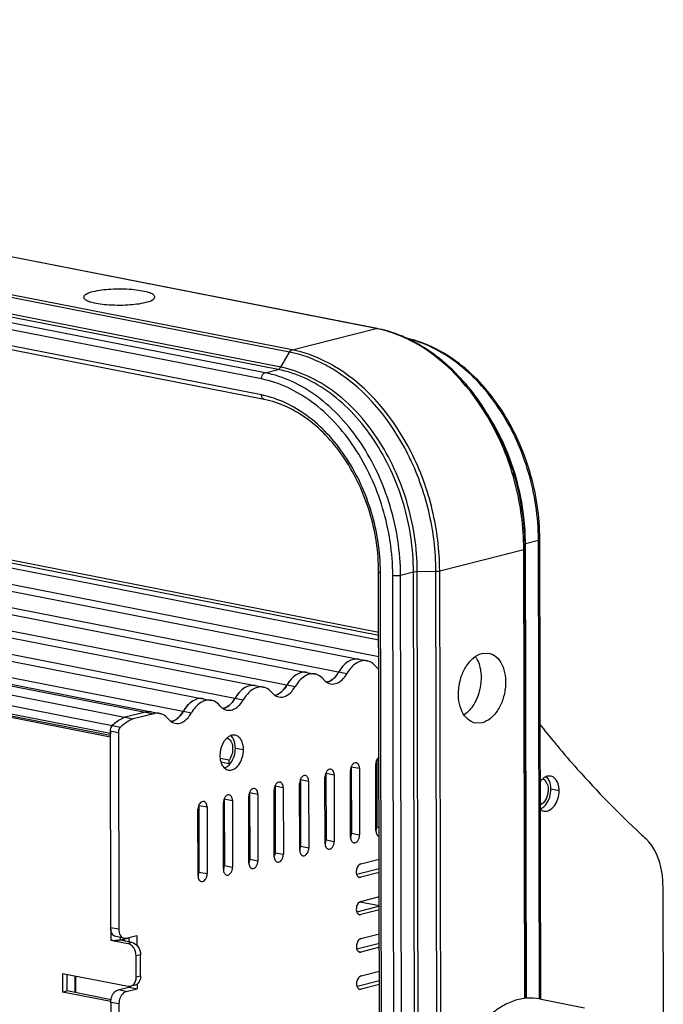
# Model space of a CAD drawing. Header units: millimetres. Extents: x -173733 to 2162, y 0 to 2473.
# Tile 15 of 17: x 1480 to 1597, y 438 to 618. Entities that reach past the tile are written whole.
import ezdxf

# ---------------------------------------------------------------- set-up
doc = ezdxf.new("R2010")
doc.units = ezdxf.units.MM
doc.header["$LTSCALE"] = 108.9
doc.layers.add('solid', color=7, linetype='CONTINUOUS', lineweight=30)

msp = doc.modelspace()

# ---------------------------------------------------------------- linework, layer by layer
at = {"layer": 'solid'}
for p, q in [((1544.7, 561.47), (1256.72, 617.9)), ((1544.89, 561.47), (1256.92, 617.91)), ((1528.85, 557.16), (1240.87, 613.6)), ((1529.32, 557.57), (1241.34, 614)), ((1526.78, 554), (1238.81, 610.44)), ((1527.25, 554.4), (1239.28, 610.84)), ((1523.74, 552.25), (1235.77, 608.69)), ((1524.4, 553.39), (1236.43, 609.83)), ((1523.75, 549.33), (1235.77, 605.76)), ((1524.22, 548.51), (1236.24, 604.95)), ((1236.88, 565), (1545.19, 504.58)), ((1244.79, 564.32), (1545.19, 505.44)), ((1247.22, 564.4), (1545.19, 506)), ((1227.4, 562.6), (1543.05, 500.74)), ((1233.2, 562.69), (1545.2, 501.55)), ((1529.32, 557.57), (1544.7, 561.47)), ((1217.92, 560.19), (1533.57, 498.33)), ((1223.72, 560.29), (1539.37, 498.43)), ((1214.24, 557.89), (1529.89, 496.03)), ((1208.44, 557.79), (1524.09, 495.93)), ((1527.25, 554.4), (1528.85, 557.16)), ((1198.96, 555.38), (1514.61, 493.52)), ((1204.76, 555.48), (1520.41, 493.62)), ((1188.41, 552.94), (1504.06, 491.08)), ((1189.48, 552.98), (1505.13, 491.12)), ((1195.29, 553.08), (1510.93, 491.22)), ((1524.4, 553.39), (1526.78, 554)), ((1184.66, 551.99), (1500.31, 490.13)), ((1182.32, 550.5), (1497.97, 488.64)), ((1183.51, 548.76), (1496.08, 487.5)), ((1183.68, 548.37), (1496.08, 487.15)), ((1184.06, 548.02), (1496.05, 486.88)), ((1572, 522.18), (1574.38, 522.79)), ((1572.18, 439.08), (1572, 522.18)), ((1574.56, 438.96), (1574.38, 522.79)), ((1574.81, 438.96), (1574.63, 522.94)), ((1556.32, 517.2), (1571.7, 521.1)), ((1571.88, 439.05), (1571.7, 521.1)), ((1572.13, 439.08), (1571.95, 521.25)), ((1545.47, 376.95), (1545.16, 516.97)), ((1545.8, 380.34), (1545.5, 516.81)), ((1549.16, 516.39), (1551.53, 516.99)), ((1551.86, 368.1), (1551.53, 516.99)), ((1552.22, 517.07), (1555.63, 517.12)), ((1552.55, 367.39), (1552.22, 517.07)), ((1555.96, 365.28), (1555.63, 517.12)), ((1556.65, 364.84), (1556.32, 517.2)), ((1548.04, 379.9), (1547.74, 516.37)), ((1549.47, 373.83), (1549.16, 516.39)), ((1564.05, 502.09), (1565.31, 502.13)), ((1502.56, 491.38), (1498.82, 490.43)), ((1504.06, 491.08), (1500.31, 490.13)), ((1496.08, 487.94), (1497.58, 487.65)), ((1496.08, 487.94), (1496.16, 451.97)), ((1497.58, 487.65), (1497.65, 451.68)), ((1564.07, 489.42), (1562.81, 489.38)), ((1518.96, 484.81), (1520.46, 484.51)), ((1516.19, 482.98), (1517.87, 482.65)), ((1516.31, 482.3), (1517.79, 482.01)), ((1544.8, 482.58), (1545.24, 482.5)), ((1544.8, 482.58), (1544.83, 470.4)), ((1517.79, 482.01), (1517.88, 481.82)), ((1539.99, 480.52), (1540.16, 480.49)), ((1540.02, 468.51), (1540, 480.69)), ((1540.07, 480.94), (1540.16, 480.93)), ((1540.08, 481.22), (1540.12, 481.21)), ((1540.16, 481.4), (1541.65, 481.11)), ((1540.16, 481.4), (1540.19, 469.22)), ((1541.65, 481.11), (1541.68, 468.93)), ((1544.67, 469.68), (1544.64, 481.87)), ((1530.87, 479.05), (1532.36, 478.75)), ((1530.87, 479.05), (1530.89, 466.86)), ((1532.36, 478.75), (1532.39, 466.57)), ((1535.38, 467.33), (1535.35, 479.51)), ((1535.35, 479.41), (1535.51, 479.38)), ((1535.4, 479.88), (1535.51, 479.86)), ((1535.51, 480.23), (1537.01, 479.93)), ((1535.51, 480.23), (1535.54, 468.04)), ((1537.01, 479.93), (1537.04, 467.75)), ((1540, 478.98), (1540.16, 478.95)), ((1544.65, 480.33), (1544.81, 480.29)), ((1544.65, 480.05), (1544.81, 480.01)), ((1544.65, 479.61), (1544.81, 479.58)), ((1526.08, 464.97), (1526.06, 477.16)), ((1526.22, 477.87), (1527.72, 477.58)), ((1526.22, 477.87), (1526.25, 465.68)), ((1527.72, 477.58), (1527.74, 465.39)), ((1530.73, 466.15), (1530.7, 478.33)), ((1530.72, 478.29), (1530.87, 478.27)), ((1535.35, 477.39), (1535.52, 477.35)), ((1540, 478.5), (1540.17, 478.46)), ((1544.65, 478.07), (1544.81, 478.04)), ((1544.65, 477.59), (1544.82, 477.55)), ((1576.65, 477.32), (1578.15, 477.02)), ((1516.93, 475.51), (1518.42, 475.22)), ((1516.93, 475.51), (1516.96, 463.33)), ((1518.42, 475.22), (1518.45, 463.04)), ((1521.44, 463.79), (1521.41, 475.98)), ((1521.57, 476.69), (1523.07, 476.4)), ((1521.57, 476.69), (1521.6, 464.51)), ((1523.07, 476.4), (1523.1, 464.21)), ((1540, 476.47), (1540.17, 476.44)), ((1544.66, 475.56), (1544.82, 475.53)), ((1512.15, 461.44), (1512.12, 473.62)), ((1512.28, 474.33), (1513.78, 474.04)), ((1512.28, 474.33), (1512.31, 462.15)), ((1513.78, 474.04), (1513.81, 461.86)), ((1516.74, 474.53), (1516.93, 474.5)), ((1516.79, 462.61), (1516.77, 474.8)), ((1521.42, 473.62), (1521.58, 473.59)), ((1526.07, 472.71), (1526.23, 472.67)), ((1530.72, 471.79), (1530.88, 471.76)), ((1535.37, 470.88), (1535.53, 470.85)), ((1540.02, 469.97), (1540.18, 469.94)), ((1544.83, 470.4), (1545.26, 470.31)), ((1535.54, 468.04), (1537.04, 467.75)), ((1540.19, 469.22), (1541.68, 468.93)), ((1512.14, 466.18), (1512.3, 466.15)), ((1530.89, 466.86), (1532.39, 466.57)), ((1512.14, 465.66), (1512.3, 465.63)), ((1512.14, 465.62), (1512.3, 465.59)), ((1516.79, 465.27), (1516.95, 465.24)), ((1516.79, 464.75), (1516.95, 464.72)), ((1516.79, 464.71), (1516.95, 464.68)), ((1521.44, 464.36), (1521.57, 464.33)), ((1521.6, 464.51), (1523.1, 464.21)), ((1526.25, 465.68), (1527.74, 465.39)), ((1541.89, 463.62), (1545.28, 464.47)), ((1516.96, 463.33), (1518.45, 463.04)), ((1545.28, 462.71), (1541.17, 461.67)), ((1512.31, 462.15), (1513.81, 461.86)), ((1541.49, 461.26), (1541.9, 461.18)), ((1541.65, 461.17), (1541.9, 461.18)), ((1545.28, 462.04), (1541.9, 461.18)), ((1597.21, 435.43), (1597.15, 459.52)), ((1541.91, 456.79), (1545.29, 457.65)), ((1545.3, 455.89), (1541.18, 454.84)), ((1541.75, 456.71), (1545.3, 456.01)), ((1541.5, 454.44), (1541.91, 454.36)), ((1541.67, 454.35), (1541.91, 454.36)), ((1545.3, 455.21), (1541.91, 454.36)), ((1497.65, 451.68), (1496.16, 451.97)), ((1496.18, 451.79), (1496.18, 449.69)), ((1497.08, 449.51), (1499.48, 450.12)), ((1498.6, 450.05), (1497.1, 450.34)), ((1497.88, 450.19), (1497.88, 449.71)), ((1498.6, 450.05), (1498.99, 450.06)), ((1498.99, 450.06), (1500.98, 450.57)), ((1499.48, 450.19), (1499.48, 449.4)), ((1500.98, 450.57), (1500.98, 448.71)), ((1541.92, 449.97), (1545.31, 450.83)), ((1496.18, 449.69), (1499.32, 449.07)), ((1500.12, 449.27), (1497.88, 449.71)), ((1498.38, 449.84), (1498.95, 449.5)), ((1500.12, 449.27), (1499.32, 449.07)), ((1545.31, 449.06), (1541.2, 448.02)), ((1545.31, 448.39), (1541.93, 447.53)), ((1501.62, 447.03), (1500.82, 446.83)), ((1500.83, 442.93), (1500.82, 446.83)), ((1501.63, 443.13), (1501.62, 447.03)), ((1541.52, 447.61), (1541.93, 447.53)), ((1541.68, 447.52), (1541.93, 447.53)), ((1487.37, 443.62), (1499.34, 441.27)), ((1487.37, 443.62), (1487.38, 440.21)), ((1488.17, 443.46), (1488.18, 440.41)), ((1489.62, 443.18), (1489.63, 440.12)), ((1489.73, 443.16), (1489.74, 440.1)), ((1501.63, 443.13), (1500.83, 442.93)), ((1541.94, 443.15), (1545.32, 444)), ((1497.51, 440.61), (1499.5, 441.11)), ((1499.34, 441.27), (1499.83, 441.28)), ((1499.5, 441.27), (1499.5, 441.11)), ((1499.5, 441.11), (1501, 440.82)), ((1500.62, 441.48), (1499.83, 441.28)), ((1501, 441.7), (1501, 440.82)), ((1541.2, 441.22), (1541.27, 441.21)), ((1545.33, 442.24), (1541.21, 441.2)), ((1545.33, 441.57), (1541.94, 440.71)), ((1487.38, 440.21), (1488.18, 440.41)), ((1496.21, 438.48), (1487.38, 440.21)), ((1496.27, 438.82), (1488.18, 440.41)), ((1499.01, 440.32), (1497.51, 440.61)), ((1499.01, 440.32), (1501, 440.82)), ((1541.53, 440.79), (1541.94, 440.71)), ((1541.7, 440.7), (1541.94, 440.71)), ((1497.68, 438.03), (1496.19, 438.32)), ((1496.19, 438.32), (1496.58, 256.85)), ((1497.68, 438.03), (1498.08, 256.56)), ((1574.57, 438.96), (1582.8, 437.35))]:
    msp.add_line(p, q, dxfattribs=at)
for centre, radius, start, end in [((1540.51, 540.12), 21.76, 78.4493, 78.9114), ((1539.56, 536.32), 25.74, 66.4409, 66.8567), ((1539.14, 535.99), 26.12, 63.7549, 65.8934), ((1539.49, 536.15), 25.92, 65.6813, 66.4405), ((1520.33, 531.92), 17.74, 76.6814, 78.906), ((1530.17, 523.33), 41.52, 26.5824, 31.6277), ((1528.88, 522.67), 42.96, 25.3188, 26.6022), ((1526.1, 521.14), 45.85, 1.1192, 1.279), ((1526.44, 521.15), 45.51, 0.1262, 1.1203), ((1532.73, 522.7), 41.64, 0.1252, 0.2956), ((1526.28, 521), 45.42, 0.1252, 0.2814), ((1508.87, 516.73), 36.63, 0.1252, 0.424), ((1542.6, 498.46), 2.32, 71.7079, 78.8967), ((1558.94, 498.91), 4.73, 30.4793, 33.9024), ((1558.7, 498.76), 5.01, 28.2016, 30.4899), ((1546.72, 501.47), 2.74, 218.853, 222.4319), ((1544.69, 501.38), 2.18, 281.7276, 283.5744), ((1533.12, 496.06), 2.32, 71.7079, 78.8967), ((1537.24, 499.06), 2.74, 218.853, 222.4319), ((1535.21, 498.99), 2.19, 281.7303, 284.2366), ((1535.08, 499.36), 2.58, 291.5293, 296.0908), ((1535, 499.52), 2.76, 296.0815, 299.1995), ((1534.3, 500.48), 3.96, 311.6398, 316.7234), ((1523.64, 493.65), 2.32, 71.7079, 78.8967), ((1527.76, 496.66), 2.74, 218.853, 222.4319), ((1524.82, 498.08), 3.96, 311.6398, 316.7234), ((1514.16, 491.25), 2.32, 71.7079, 78.8967), ((1525.73, 496.58), 2.19, 281.7303, 284.2366), ((1525.6, 496.96), 2.58, 291.5293, 296.0908), ((1525.53, 497.12), 2.76, 296.0815, 299.1995), ((1518.28, 494.26), 2.74, 218.853, 222.4319), ((1516.25, 494.18), 2.19, 281.7303, 284.2366), ((1516.12, 494.55), 2.58, 291.5293, 296.0908), ((1516.05, 494.71), 2.76, 296.0815, 299.1995), ((1515.34, 495.67), 3.96, 311.6398, 316.7234), ((1504.68, 488.85), 2.31, 71.7087, 78.911), ((1508.8, 491.85), 2.74, 218.853, 222.4319), ((1506.77, 491.77), 2.19, 281.7303, 284.2366), ((1506.65, 492.15), 2.58, 291.5293, 296.0908), ((1506.57, 492.31), 2.76, 296.0815, 299.1995), ((1505.86, 493.27), 3.96, 311.6398, 316.7234), ((1497.62, 487.94), 1.54, 167.0296, 172.9063), ((1497.58, 487.95), 1.5, 156.9052, 167.0846), ((1497.44, 488.01), 1.35, 152.1557, 156.8608), ((1723.28, 606.84), 189.62, 218.4088, 219.5358), ((1516.49, 485.4), 2.36, 29.5655, 35.0319), ((1721.15, 605.09), 186.86, 219.5377, 219.8944), ((1516.11, 483.28), 2.31, 303.5465, 306.1983), ((1574.19, 477.91), 2.36, 29.5655, 35.0319), ((1573.8, 475.79), 2.31, 303.5465, 306.1983), ((1542.98, 470.38), 1.85, 337.0958, 345.4222), ((1538.33, 469.2), 1.85, 337.0958, 345.4222), ((1703.74, 588.65), 162.9, 227.1984, 227.6473), ((1529.04, 466.85), 1.85, 337.0958, 345.4222), ((1533.68, 468.03), 1.85, 337.0958, 345.4222), ((1524.39, 465.67), 1.85, 337.0958, 345.4222), ((1515.1, 463.31), 1.85, 337.0958, 345.4222), ((1519.75, 464.49), 1.85, 337.0958, 345.4222), ((1510.45, 462.13), 1.85, 337.0958, 345.4222), ((1496.97, 454.75), 5.13, 265.7675, 270.9521), ((1501.81, 441.57), 2.39, 187.1428, 191.1908)]:
    msp.add_arc(centre, radius, start, end, dxfattribs=at)
for points, knots in [([(1504.24, 567.23), (1504.24, 567.4), (1503.83, 567.81), (1502.43, 568.29), (1499.78, 568.68), (1496.36, 568.69), (1493.95, 568.44), (1492.87, 568.17)], [0, 0, 0, 0, 0.044427, 0.124523, 0.387329, 0.715726, 1, 1, 1, 1]), ([(1492.87, 568.17), (1492.46, 568.06), (1491.87, 567.91), (1491.24, 567.42), (1491.24, 567.2)], [0, 0, 0, 0, 0.660281, 1, 1, 1, 1]), ([(1491.24, 567.2), (1491.24, 567.03), (1491.64, 566.62), (1493.04, 566.14), (1495.7, 565.75), (1499.11, 565.73), (1501.52, 565.99), (1502.6, 566.26)], [0, 0, 0, 0, 0.044427, 0.124523, 0.387329, 0.715726, 1, 1, 1, 1]), ([(1502.6, 566.26), (1503.02, 566.37), (1503.61, 566.51), (1504.24, 567.01), (1504.24, 567.23)], [0, 0, 0, 0, 0.660281, 1, 1, 1, 1]), ([(1549.81, 559.83), (1549.4, 560.01), (1547.8, 560.68), (1546.13, 561.17), (1544.87, 561.43)], [0, 0, 0, 0, 0.255486, 1, 1, 1, 1]), ([(1549.68, 559.99), (1549.29, 560.15), (1547.73, 560.77), (1546.11, 561.23), (1544.89, 561.47)], [0, 0, 0, 0, 0.254663, 1, 1, 1, 1]), ([(1571.94, 522.16), (1571.85, 526.15), (1570.64, 534.12), (1566.11, 545.06), (1559.29, 554.07), (1553.3, 558.36), (1550.16, 559.77)], [0, 0, 0, 0, 0.263187, 0.525066, 0.773228, 1, 1, 1, 1]), ([(1574.63, 522.94), (1574.62, 527.11), (1573.36, 535.46), (1568.27, 546.68), (1560.59, 555.41), (1553.86, 558.88), (1550.49, 559.65)], [0, 0, 0, 0, 0.267378, 0.532261, 0.778864, 1, 1, 1, 1]), ([(1571.7, 521.22), (1571.68, 525.21), (1570.59, 533.22), (1565.11, 547.32), (1557.09, 556.26), (1550.69, 559.41)], [0, 0, 0, 0, 0.263865, 0.527397, 1, 1, 1, 1]), ([(1574.38, 522.91), (1574.35, 527.04), (1573.11, 535.29), (1568.14, 546.4), (1560.67, 555.1), (1554.13, 558.65), (1550.85, 559.51)], [0, 0, 0, 0, 0.26783, 0.533232, 0.78004, 1, 1, 1, 1]), ([(1528.85, 557.16), (1528.88, 557.21), (1528.99, 557.39), (1529.17, 557.53), (1529.32, 557.57)], [0, 0, 0, 0, 0.28323, 1, 1, 1, 1]), ([(1537.2, 553.78), (1536.54, 554.2), (1533.92, 555.69), (1531.04, 556.73), (1528.85, 557.16)], [0, 0, 0, 0, 0.259865, 1, 1, 1, 1]), ([(1537.53, 554.29), (1536.88, 554.69), (1534.3, 556.13), (1531.46, 557.15), (1529.32, 557.57)], [0, 0, 0, 0, 0.259589, 1, 1, 1, 1]), ([(1526.78, 554), (1526.83, 554.01), (1527.02, 554.09), (1527.17, 554.26), (1527.25, 554.4)], [0, 0, 0, 0, 0.221505, 1, 1, 1, 1]), ([(1552.22, 517.07), (1552.21, 521.38), (1550.89, 530), (1545.59, 541.51), (1537.62, 550.36), (1530.68, 553.73), (1527.25, 554.4)], [0, 0, 0, 0, 0.269332, 0.535683, 0.781868, 1, 1, 1, 1]), ([(1556.32, 517.2), (1556.31, 520.94), (1555.37, 528.46), (1550.49, 541.96), (1543.36, 550.71), (1537.53, 554.29)], [0, 0, 0, 0, 0.261076, 0.522763, 1, 1, 1, 1]), ([(1523.74, 552.25), (1523.74, 552.38), (1523.79, 552.82), (1524.09, 553.31), (1524.4, 553.39)], [0, 0, 0, 0, 0.285218, 1, 1, 1, 1]), ([(1549.16, 516.39), (1549.15, 520.66), (1547.84, 529.2), (1542.58, 540.62), (1534.68, 549.38), (1527.8, 552.73), (1524.4, 553.39)], [0, 0, 0, 0, 0.269332, 0.535683, 0.781868, 1, 1, 1, 1]), ([(1551.53, 516.99), (1551.53, 521.27), (1550.22, 529.81), (1544.96, 541.22), (1537.06, 549.99), (1530.18, 553.33), (1526.78, 554)], [0, 0, 0, 0, 0.269332, 0.535683, 0.781868, 1, 1, 1, 1]), ([(1555.63, 517.12), (1555.62, 520.81), (1554.7, 528.22), (1549.91, 541.55), (1542.93, 550.21), (1537.2, 553.78)], [0, 0, 0, 0, 0.260829, 0.522342, 1, 1, 1, 1]), ([(1547.74, 516.37), (1547.73, 520.51), (1546.46, 528.79), (1541.36, 539.86), (1533.71, 548.36), (1527.03, 551.61), (1523.74, 552.25)], [0, 0, 0, 0, 0.269332, 0.535683, 0.781868, 1, 1, 1, 1]), ([(1524.22, 548.51), (1524.08, 548.54), (1523.8, 548.8), (1523.75, 549.14), (1523.75, 549.33)], [0, 0, 0, 0, 0.434559, 1, 1, 1, 1]), ([(1545.5, 517), (1545.47, 520.67), (1544.34, 527.99), (1539.87, 537.82), (1533.18, 545.45), (1527.33, 548.49), (1524.42, 549.18)], [0, 0, 0, 0, 0.268504, 0.534223, 0.780734, 1, 1, 1, 1]), ([(1545.16, 516.97), (1545.16, 520.63), (1544.04, 527.92), (1539.56, 537.66), (1532.88, 545.11), (1527.07, 547.96), (1524.22, 548.51)], [0, 0, 0, 0, 0.270712, 0.538326, 0.784465, 1, 1, 1, 1]), ([(1572, 522.18), (1571.99, 523.79), (1571.61, 530.26), (1569.8, 536.64), (1567.72, 541.04)], [0, 0, 0, 0, 0.248473, 1, 1, 1, 1]), ([(1574.38, 522.79), (1574.41, 522.8), (1574.5, 522.82), (1574.63, 522.87), (1574.63, 522.94)], [0, 0, 0, 0, 0.374894, 1, 1, 1, 1]), ([(1571.7, 521.1), (1571.74, 521.11), (1571.82, 521.13), (1571.95, 521.19), (1571.95, 521.25)], [0, 0, 0, 0, 0.377487, 1, 1, 1, 1]), ([(1545.16, 516.97), (1545.16, 516.93), (1545.3, 516.85), (1545.41, 516.82), (1545.5, 516.81)], [0, 0, 0, 0, 0.329375, 1, 1, 1, 1]), ([(1551.53, 516.99), (1551.58, 517.01), (1551.81, 517.05), (1552.04, 517.07), (1552.22, 517.07)], [0, 0, 0, 0, 0.211878, 1, 1, 1, 1]), ([(1555.63, 517.12), (1555.7, 517.12), (1555.93, 517.13), (1556.16, 517.16), (1556.32, 517.2)], [0, 0, 0, 0, 0.279357, 1, 1, 1, 1]), ([(1547.74, 516.37), (1547.98, 516.32), (1548.46, 516.3), (1548.93, 516.33), (1549.16, 516.39)], [0, 0, 0, 0, 0.511554, 1, 1, 1, 1]), ([(1562.81, 489.38), (1562.31, 489.47), (1561.3, 490.01), (1560.28, 491.49), (1559.74, 493.44), (1559.71, 495.64), (1560.19, 497.86), (1561.32, 500.3), (1562.88, 501.79), (1564.05, 502.09)], [0, 0, 0, 0, 0.097428, 0.208592, 0.337818, 0.480691, 0.627994, 0.769181, 1, 1, 1, 1]), ([(1565.31, 502.13), (1565.81, 502.04), (1566.82, 501.5), (1567.84, 500.01), (1568.38, 498.07), (1568.41, 495.87), (1567.93, 493.65), (1566.8, 491.21), (1565.24, 489.71), (1564.07, 489.42)], [0, 0, 0, 0, 0.097428, 0.208592, 0.337818, 0.480691, 0.627994, 0.769181, 1, 1, 1, 1]), ([(1541.55, 501.03), (1541.23, 501.09), (1540.52, 501.07), (1539.1, 500.44), (1538.29, 499.46), (1537.88, 498.72)], [0, 0, 0, 0, 0.214056, 0.447519, 1, 1, 1, 1]), ([(1541.55, 501.03), (1541.23, 501.09), (1540.52, 501.07), (1539.51, 500.62), (1538.59, 499.82), (1538.1, 499.11), (1537.88, 498.72)], [0, 0, 0, 0, 0.21318, 0.445688, 0.707922, 1, 1, 1, 1]), ([(1541.74, 500.63), (1541.51, 500.55), (1540.53, 500.06), (1539.79, 499.17), (1539.37, 498.43)], [0, 0, 0, 0, 0.223312, 1, 1, 1, 1]), ([(1543.05, 500.74), (1542.94, 500.76), (1542.5, 500.81), (1542.06, 500.74), (1541.74, 500.63)], [0, 0, 0, 0, 0.244483, 1, 1, 1, 1]), ([(1544.59, 499.75), (1544.5, 499.86), (1544.15, 500.25), (1543.69, 500.54), (1543.33, 500.66)], [0, 0, 0, 0, 0.265199, 1, 1, 1, 1]), ([(1563.11, 501.13), (1563.54, 500.34), (1564.01, 498.44), (1563.79, 495.52), (1562.75, 492.81), (1561.5, 491.34), (1560.79, 490.85)], [0, 0, 0, 0, 0.238375, 0.505613, 0.769605, 1, 1, 1, 1]), ([(1532.07, 498.62), (1531.75, 498.69), (1531.04, 498.67), (1529.62, 498.03), (1528.81, 497.05), (1528.4, 496.32)], [0, 0, 0, 0, 0.214056, 0.447519, 1, 1, 1, 1]), ([(1532.07, 498.62), (1531.75, 498.69), (1531.04, 498.67), (1530.03, 498.22), (1529.11, 497.41), (1528.62, 496.71), (1528.4, 496.32)], [0, 0, 0, 0, 0.21318, 0.445688, 0.707922, 1, 1, 1, 1]), ([(1536.53, 497.22), (1536.66, 497.3), (1537.2, 497.72), (1537.62, 498.27), (1537.88, 498.72)], [0, 0, 0, 0, 0.23099, 1, 1, 1, 1]), ([(1537.88, 498.72), (1537.83, 498.63), (1537.62, 498.3), (1537.38, 497.98), (1537.18, 497.77)], [0, 0, 0, 0, 0.25878, 1, 1, 1, 1]), ([(1532.26, 498.22), (1532.03, 498.14), (1531.05, 497.66), (1530.31, 496.76), (1529.89, 496.03)], [0, 0, 0, 0, 0.223312, 1, 1, 1, 1]), ([(1533.57, 498.33), (1533.46, 498.35), (1533.02, 498.41), (1532.58, 498.33), (1532.26, 498.22)], [0, 0, 0, 0, 0.244483, 1, 1, 1, 1]), ([(1535.11, 497.35), (1535.02, 497.46), (1534.67, 497.84), (1534.21, 498.14), (1533.85, 498.26)], [0, 0, 0, 0, 0.265199, 1, 1, 1, 1]), ([(1535.22, 497.22), (1535.3, 497.13), (1535.62, 496.82), (1536.04, 496.61), (1536.37, 496.54)], [0, 0, 0, 0, 0.264622, 1, 1, 1, 1]), ([(1535.75, 496.87), (1535.81, 496.88), (1536.09, 496.97), (1536.35, 497.1), (1536.53, 497.22)], [0, 0, 0, 0, 0.240313, 1, 1, 1, 1]), ([(1536.37, 496.54), (1536.77, 496.46), (1537.72, 496.61), (1538.43, 497.2), (1538.75, 497.56)], [0, 0, 0, 0, 0.459148, 1, 1, 1, 1]), ([(1538.75, 497.56), (1538.81, 497.62), (1539.04, 497.9), (1539.24, 498.19), (1539.37, 498.43)], [0, 0, 0, 0, 0.241871, 1, 1, 1, 1]), ([(1522.59, 496.22), (1522.27, 496.28), (1521.56, 496.26), (1520.14, 495.63), (1519.33, 494.65), (1518.92, 493.91)], [0, 0, 0, 0, 0.214056, 0.447519, 1, 1, 1, 1]), ([(1522.59, 496.22), (1522.27, 496.28), (1521.56, 496.26), (1520.55, 495.81), (1519.63, 495.01), (1519.14, 494.3), (1518.92, 493.91)], [0, 0, 0, 0, 0.21318, 0.445688, 0.707922, 1, 1, 1, 1]), ([(1522.78, 495.82), (1522.55, 495.74), (1521.57, 495.25), (1520.83, 494.36), (1520.41, 493.62)], [0, 0, 0, 0, 0.223312, 1, 1, 1, 1]), ([(1524.09, 495.93), (1523.98, 495.95), (1523.54, 496), (1523.1, 495.93), (1522.78, 495.82)], [0, 0, 0, 0, 0.244483, 1, 1, 1, 1]), ([(1525.63, 494.94), (1525.54, 495.05), (1525.19, 495.44), (1524.73, 495.73), (1524.37, 495.85)], [0, 0, 0, 0, 0.265199, 1, 1, 1, 1]), ([(1526.89, 494.14), (1527.29, 494.06), (1528.24, 494.2), (1528.95, 494.79), (1529.27, 495.15)], [0, 0, 0, 0, 0.459148, 1, 1, 1, 1]), ([(1527.05, 494.81), (1527.18, 494.9), (1527.72, 495.31), (1528.14, 495.87), (1528.4, 496.32)], [0, 0, 0, 0, 0.23099, 1, 1, 1, 1]), ([(1528.4, 496.32), (1528.35, 496.23), (1528.14, 495.89), (1527.9, 495.58), (1527.7, 495.36)], [0, 0, 0, 0, 0.25878, 1, 1, 1, 1]), ([(1529.27, 495.15), (1529.33, 495.22), (1529.56, 495.49), (1529.76, 495.79), (1529.89, 496.03)], [0, 0, 0, 0, 0.241871, 1, 1, 1, 1]), ([(1513.11, 493.82), (1512.79, 493.88), (1512.08, 493.86), (1510.66, 493.23), (1509.86, 492.24), (1509.44, 491.51)], [0, 0, 0, 0, 0.214056, 0.447519, 1, 1, 1, 1]), ([(1513.11, 493.82), (1512.79, 493.88), (1512.08, 493.86), (1511.07, 493.41), (1510.15, 492.6), (1509.66, 491.9), (1509.44, 491.51)], [0, 0, 0, 0, 0.21318, 0.445688, 0.707922, 1, 1, 1, 1]), ([(1513.3, 493.42), (1513.07, 493.34), (1512.09, 492.85), (1511.35, 491.95), (1510.93, 491.22)], [0, 0, 0, 0, 0.223312, 1, 1, 1, 1]), ([(1514.61, 493.52), (1514.5, 493.54), (1514.06, 493.6), (1513.62, 493.53), (1513.3, 493.42)], [0, 0, 0, 0, 0.244483, 1, 1, 1, 1]), ([(1516.15, 492.54), (1516.06, 492.65), (1515.71, 493.03), (1515.25, 493.33), (1514.89, 493.45)], [0, 0, 0, 0, 0.265199, 1, 1, 1, 1]), ([(1517.41, 491.73), (1517.67, 491.68), (1518.25, 491.7), (1519.08, 492.07), (1519.83, 492.73), (1520.23, 493.3), (1520.41, 493.62)], [0, 0, 0, 0, 0.21318, 0.445688, 0.707922, 1, 1, 1, 1]), ([(1517.57, 492.41), (1517.7, 492.49), (1518.24, 492.91), (1518.66, 493.46), (1518.92, 493.91)], [0, 0, 0, 0, 0.23099, 1, 1, 1, 1]), ([(1518.92, 493.91), (1518.87, 493.83), (1518.66, 493.49), (1518.42, 493.17), (1518.22, 492.96)], [0, 0, 0, 0, 0.25878, 1, 1, 1, 1]), ([(1525.74, 494.81), (1525.82, 494.73), (1526.14, 494.42), (1526.56, 494.2), (1526.89, 494.14)], [0, 0, 0, 0, 0.264622, 1, 1, 1, 1]), ([(1526.27, 494.46), (1526.33, 494.48), (1526.61, 494.56), (1526.87, 494.69), (1527.05, 494.81)], [0, 0, 0, 0, 0.240313, 1, 1, 1, 1]), ([(1503.63, 491.41), (1503.37, 491.46), (1503, 491.47), (1502.65, 491.4), (1502.56, 491.38)], [0, 0, 0, 0, 0.743407, 1, 1, 1, 1]), ([(1508.09, 490), (1508.22, 490.09), (1508.76, 490.5), (1509.18, 491.06), (1509.44, 491.51)], [0, 0, 0, 0, 0.23099, 1, 1, 1, 1]), ([(1509.44, 491.51), (1509.39, 491.42), (1509.18, 491.08), (1508.94, 490.77), (1508.74, 490.56)], [0, 0, 0, 0, 0.25878, 1, 1, 1, 1]), ([(1516.26, 492.41), (1516.34, 492.32), (1516.66, 492.01), (1517.08, 491.8), (1517.41, 491.73)], [0, 0, 0, 0, 0.264622, 1, 1, 1, 1]), ([(1516.79, 492.06), (1516.85, 492.07), (1517.13, 492.16), (1517.39, 492.29), (1517.57, 492.41)], [0, 0, 0, 0, 0.240313, 1, 1, 1, 1]), ([(1498.82, 490.43), (1498.61, 490.35), (1497.76, 489.97), (1496.99, 489.41), (1496.47, 488.93)], [0, 0, 0, 0, 0.236868, 1, 1, 1, 1]), ([(1499.32, 489.65), (1499.2, 489.58), (1498.72, 489.28), (1498.28, 488.93), (1497.97, 488.64)], [0, 0, 0, 0, 0.24203, 1, 1, 1, 1]), ([(1500.31, 490.13), (1500.06, 490.03), (1499.72, 489.88), (1499.4, 489.7), (1499.32, 489.65)], [0, 0, 0, 0, 0.744225, 1, 1, 1, 1]), ([(1505.13, 491.12), (1504.87, 491.17), (1504.5, 491.18), (1504.15, 491.1), (1504.06, 491.08)], [0, 0, 0, 0, 0.743407, 1, 1, 1, 1]), ([(1506.67, 490.13), (1506.58, 490.24), (1506.23, 490.63), (1505.77, 490.92), (1505.41, 491.04)], [0, 0, 0, 0, 0.265222, 1, 1, 1, 1]), ([(1506.78, 490.01), (1506.86, 489.92), (1507.18, 489.61), (1507.6, 489.39), (1507.93, 489.33)], [0, 0, 0, 0, 0.264622, 1, 1, 1, 1]), ([(1507.31, 489.65), (1507.37, 489.67), (1507.65, 489.75), (1507.91, 489.89), (1508.09, 490)], [0, 0, 0, 0, 0.240313, 1, 1, 1, 1]), ([(1507.93, 489.33), (1508.33, 489.25), (1509.28, 489.4), (1509.99, 489.99), (1510.31, 490.35)], [0, 0, 0, 0, 0.459148, 1, 1, 1, 1]), ([(1510.31, 490.35), (1510.37, 490.41), (1510.6, 490.68), (1510.8, 490.98), (1510.93, 491.22)], [0, 0, 0, 0, 0.241871, 1, 1, 1, 1]), ([(1496.47, 488.93), (1496.41, 488.88), (1496.18, 488.6), (1496.08, 488.22), (1496.08, 487.94)], [0, 0, 0, 0, 0.230126, 1, 1, 1, 1]), ([(1497.97, 488.64), (1497.9, 488.58), (1497.67, 488.3), (1497.57, 487.93), (1497.58, 487.65)], [0, 0, 0, 0, 0.230126, 1, 1, 1, 1]), ([(1517.03, 486.21), (1516.88, 486.02), (1516.37, 485.18), (1516.14, 484.17), (1516.14, 483.42)], [0, 0, 0, 0, 0.23892, 1, 1, 1, 1]), ([(1517.63, 486.81), (1517.57, 486.77), (1517.35, 486.59), (1517.16, 486.38), (1517.03, 486.21)], [0, 0, 0, 0, 0.238071, 1, 1, 1, 1]), ([(1517.47, 486.66), (1517.74, 486.55), (1518.25, 486.04), (1518.52, 484.97), (1518.42, 483.76), (1518.09, 482.99), (1517.87, 482.65)], [0, 0, 0, 0, 0.199007, 0.446146, 0.726042, 1, 1, 1, 1]), ([(1518.93, 487.16), (1518.71, 487.2), (1518.24, 487.17), (1517.82, 486.95), (1517.63, 486.81)], [0, 0, 0, 0, 0.473941, 1, 1, 1, 1]), ([(1518.96, 484.81), (1518.96, 484.97), (1518.93, 485.57), (1518.76, 486.18), (1518.55, 486.56)], [0, 0, 0, 0, 0.269184, 1, 1, 1, 1]), ([(1520.46, 484.51), (1520.46, 484.84), (1520.39, 485.45), (1520.09, 486.28), (1519.6, 486.89), (1519.15, 487.11), (1518.93, 487.16)], [0, 0, 0, 0, 0.29597, 0.561791, 0.793081, 1, 1, 1, 1]), ([(1517.48, 481.42), (1517.71, 481.58), (1518.59, 482.5), (1518.96, 483.83), (1518.96, 484.81)], [0, 0, 0, 0, 0.225267, 1, 1, 1, 1]), ([(1518.97, 481.12), (1519.2, 481.29), (1520.08, 482.21), (1520.46, 483.54), (1520.46, 484.51)], [0, 0, 0, 0, 0.225267, 1, 1, 1, 1]), ([(1577.78, 485.24), (1578.99, 483.8), (1583.83, 478.19), (1589.01, 472.88), (1593.06, 469.13)], [0, 0, 0, 0, 0.254178, 1, 1, 1, 1]), ([(1516.14, 483.42), (1516.14, 483.27), (1516.17, 482.7), (1516.32, 482.13), (1516.5, 481.76)], [0, 0, 0, 0, 0.267152, 1, 1, 1, 1]), ([(1545.23, 483.19), (1545.14, 483.13), (1544.79, 482.77), (1544.64, 482.25), (1544.64, 481.87)], [0, 0, 0, 0, 0.22403, 1, 1, 1, 1]), ([(1516.5, 481.76), (1516.63, 481.51), (1516.94, 481.08), (1517.43, 480.82), (1517.68, 480.78)], [0, 0, 0, 0, 0.531438, 1, 1, 1, 1]), ([(1517.68, 480.78), (1517.89, 480.73), (1518.36, 480.76), (1518.78, 480.98), (1518.97, 481.12)], [0, 0, 0, 0, 0.473941, 1, 1, 1, 1]), ([(1536.42, 480.95), (1536.29, 480.97), (1535.99, 480.91), (1535.64, 480.57), (1535.41, 480.08), (1535.35, 479.7), (1535.35, 479.51)], [0, 0, 0, 0, 0.19523, 0.431714, 0.709304, 1, 1, 1, 1]), ([(1537.01, 479.93), (1537.01, 480.17), (1536.94, 480.59), (1536.6, 480.91), (1536.42, 480.95)], [0, 0, 0, 0, 0.565569, 1, 1, 1, 1]), ([(1541.07, 482.13), (1540.94, 482.15), (1540.63, 482.09), (1540.29, 481.75), (1540.05, 481.26), (1540, 480.88), (1540, 480.69)], [0, 0, 0, 0, 0.19523, 0.431714, 0.709304, 1, 1, 1, 1]), ([(1541.65, 481.11), (1541.65, 481.35), (1541.59, 481.77), (1541.24, 482.09), (1541.07, 482.13)], [0, 0, 0, 0, 0.565569, 1, 1, 1, 1]), ([(1531.77, 479.77), (1531.65, 479.8), (1531.34, 479.73), (1531, 479.39), (1530.76, 478.91), (1530.7, 478.53), (1530.7, 478.33)], [0, 0, 0, 0, 0.19523, 0.431714, 0.709304, 1, 1, 1, 1]), ([(1532.36, 478.75), (1532.36, 478.99), (1532.3, 479.42), (1531.95, 479.74), (1531.77, 479.77)], [0, 0, 0, 0, 0.565569, 1, 1, 1, 1]), ([(1575.32, 479.32), (1575.27, 479.28), (1575.05, 479.1), (1574.85, 478.89), (1574.72, 478.72)], [0, 0, 0, 0, 0.238147, 1, 1, 1, 1]), ([(1575.15, 479.17), (1575.51, 479.03), (1576.12, 478.26), (1576.21, 477.08), (1576.02, 476.07), (1575.64, 475.17), (1575.14, 474.6), (1574.74, 474.42)], [0, 0, 0, 0, 0.207183, 0.474874, 0.620032, 0.76089, 1, 1, 1, 1]), ([(1576.62, 479.67), (1576.41, 479.71), (1575.93, 479.68), (1575.52, 479.46), (1575.32, 479.32)], [0, 0, 0, 0, 0.473941, 1, 1, 1, 1]), ([(1576.65, 477.32), (1576.65, 477.48), (1576.62, 478.08), (1576.46, 478.69), (1576.24, 479.07)], [0, 0, 0, 0, 0.269184, 1, 1, 1, 1]), ([(1578.04, 477.98), (1577.95, 478.39), (1577.65, 479.13), (1576.96, 479.6), (1576.62, 479.67)], [0, 0, 0, 0, 0.549325, 1, 1, 1, 1]), ([(1522.48, 477.41), (1522.35, 477.44), (1522.05, 477.38), (1521.7, 477.04), (1521.47, 476.55), (1521.41, 476.17), (1521.41, 475.98)], [0, 0, 0, 0, 0.19523, 0.431714, 0.709304, 1, 1, 1, 1]), ([(1523.07, 476.4), (1523.07, 476.63), (1523.01, 477.06), (1522.66, 477.38), (1522.48, 477.41)], [0, 0, 0, 0, 0.565569, 1, 1, 1, 1]), ([(1527.13, 478.59), (1527, 478.62), (1526.7, 478.56), (1526.35, 478.21), (1526.12, 477.73), (1526.06, 477.35), (1526.06, 477.16)], [0, 0, 0, 0, 0.19523, 0.431714, 0.709304, 1, 1, 1, 1]), ([(1527.72, 477.58), (1527.72, 477.81), (1527.65, 478.24), (1527.3, 478.56), (1527.13, 478.59)], [0, 0, 0, 0, 0.565569, 1, 1, 1, 1]), ([(1575.17, 473.93), (1575.4, 474.09), (1576.28, 475.01), (1576.66, 476.34), (1576.65, 477.32)], [0, 0, 0, 0, 0.225267, 1, 1, 1, 1]), ([(1575.37, 473.29), (1575.7, 473.22), (1576.49, 473.39), (1577.39, 474.27), (1578, 475.54), (1578.15, 476.52), (1578.15, 477.02)], [0, 0, 0, 0, 0.19523, 0.431696, 0.709327, 1, 1, 1, 1]), ([(1578.15, 477.02), (1578.15, 477.11), (1578.14, 477.43), (1578.1, 477.74), (1578.04, 477.98)], [0, 0, 0, 0, 0.256762, 1, 1, 1, 1]), ([(1513.19, 475.06), (1513.06, 475.08), (1512.76, 475.02), (1512.41, 474.68), (1512.18, 474.19), (1512.12, 473.81), (1512.12, 473.62)], [0, 0, 0, 0, 0.19523, 0.431714, 0.709304, 1, 1, 1, 1]), ([(1513.78, 474.04), (1513.78, 474.28), (1513.71, 474.7), (1513.37, 475.02), (1513.19, 475.06)], [0, 0, 0, 0, 0.565569, 1, 1, 1, 1]), ([(1517.84, 476.24), (1517.71, 476.26), (1517.4, 476.2), (1517.06, 475.86), (1516.82, 475.37), (1516.77, 474.99), (1516.77, 474.8)], [0, 0, 0, 0, 0.19523, 0.431714, 0.709304, 1, 1, 1, 1]), ([(1518.42, 475.22), (1518.42, 475.45), (1518.36, 475.88), (1518.01, 476.2), (1517.84, 476.24)], [0, 0, 0, 0, 0.565569, 1, 1, 1, 1]), ([(1544.67, 469.68), (1544.67, 469.45), (1544.73, 469.02), (1545.08, 468.7), (1545.26, 468.67)], [0, 0, 0, 0, 0.565569, 1, 1, 1, 1]), ([(1540.02, 468.51), (1540.02, 468.27), (1540.09, 467.84), (1540.43, 467.52), (1540.61, 467.49)], [0, 0, 0, 0, 0.565569, 1, 1, 1, 1]), ([(1540.61, 467.49), (1540.74, 467.46), (1541.04, 467.53), (1541.39, 467.87), (1541.62, 468.36), (1541.68, 468.73), (1541.68, 468.93)], [0, 0, 0, 0, 0.19523, 0.431714, 0.709304, 1, 1, 1, 1]), ([(1597.15, 459.52), (1597.15, 460.41), (1596.92, 463.52), (1595.66, 466.75), (1594, 468.26)], [0, 0, 0, 0, 0.283449, 1, 1, 1, 1]), ([(1530.73, 466.15), (1530.73, 465.92), (1530.8, 465.49), (1531.14, 465.17), (1531.32, 465.13)], [0, 0, 0, 0, 0.565569, 1, 1, 1, 1]), ([(1531.32, 465.13), (1531.45, 465.11), (1531.75, 465.17), (1532.1, 465.51), (1532.33, 466), (1532.39, 466.38), (1532.39, 466.57)], [0, 0, 0, 0, 0.19523, 0.431714, 0.709304, 1, 1, 1, 1]), ([(1535.38, 467.33), (1535.38, 467.09), (1535.44, 466.67), (1535.79, 466.35), (1535.97, 466.31)], [0, 0, 0, 0, 0.565569, 1, 1, 1, 1]), ([(1535.97, 466.31), (1536.09, 466.29), (1536.4, 466.35), (1536.74, 466.69), (1536.98, 467.18), (1537.04, 467.56), (1537.04, 467.75)], [0, 0, 0, 0, 0.19523, 0.431714, 0.709304, 1, 1, 1, 1]), ([(1526.08, 464.97), (1526.08, 464.74), (1526.15, 464.31), (1526.5, 463.99), (1526.67, 463.95)], [0, 0, 0, 0, 0.565569, 1, 1, 1, 1]), ([(1526.67, 463.95), (1526.8, 463.93), (1527.11, 463.99), (1527.45, 464.33), (1527.69, 464.82), (1527.74, 465.2), (1527.74, 465.39)], [0, 0, 0, 0, 0.19523, 0.431714, 0.709304, 1, 1, 1, 1]), ([(1516.79, 462.61), (1516.79, 462.38), (1516.86, 461.95), (1517.2, 461.63), (1517.38, 461.6)], [0, 0, 0, 0, 0.565569, 1, 1, 1, 1]), ([(1517.38, 461.6), (1517.51, 461.57), (1517.81, 461.64), (1518.16, 461.98), (1518.39, 462.46), (1518.45, 462.84), (1518.45, 463.04)], [0, 0, 0, 0, 0.19523, 0.431714, 0.709304, 1, 1, 1, 1]), ([(1521.44, 463.79), (1521.44, 463.56), (1521.5, 463.13), (1521.85, 462.81), (1522.03, 462.78)], [0, 0, 0, 0, 0.565569, 1, 1, 1, 1]), ([(1522.03, 462.78), (1522.15, 462.75), (1522.46, 462.81), (1522.8, 463.15), (1523.04, 463.64), (1523.1, 464.02), (1523.1, 464.21)], [0, 0, 0, 0, 0.19523, 0.431714, 0.709304, 1, 1, 1, 1]), ([(1541.89, 463.62), (1541.5, 463.52), (1541.09, 462.82), (1541.03, 461.99), (1541.18, 461.54), (1541.31, 461.39)], [0, 0, 0, 0, 0.47818, 0.760066, 1, 1, 1, 1]), ([(1512.15, 461.44), (1512.15, 461.2), (1512.21, 460.77), (1512.56, 460.45), (1512.74, 460.42)], [0, 0, 0, 0, 0.565569, 1, 1, 1, 1]), ([(1512.74, 460.42), (1512.86, 460.4), (1513.17, 460.46), (1513.51, 460.8), (1513.75, 461.29), (1513.81, 461.66), (1513.81, 461.86)], [0, 0, 0, 0, 0.19523, 0.431714, 0.709304, 1, 1, 1, 1]), ([(1541.31, 461.39), (1541.33, 461.36), (1541.43, 461.26), (1541.56, 461.19), (1541.65, 461.17)], [0, 0, 0, 0, 0.266893, 1, 1, 1, 1]), ([(1541.91, 456.79), (1541.51, 456.69), (1541.1, 456), (1541.05, 455.17), (1541.2, 454.72), (1541.33, 454.56)], [0, 0, 0, 0, 0.47818, 0.760066, 1, 1, 1, 1]), ([(1541.33, 454.56), (1541.35, 454.54), (1541.44, 454.44), (1541.57, 454.37), (1541.67, 454.35)], [0, 0, 0, 0, 0.266893, 1, 1, 1, 1]), ([(1497.1, 450.34), (1496.82, 450.4), (1496.26, 450.91), (1496.16, 451.6), (1496.16, 451.97)], [0, 0, 0, 0, 0.4345, 1, 1, 1, 1]), ([(1497.65, 451.68), (1497.65, 451.3), (1497.76, 450.62), (1498.31, 450.11), (1498.6, 450.05)], [0, 0, 0, 0, 0.5655, 1, 1, 1, 1]), ([(1541.92, 449.97), (1541.53, 449.87), (1541.12, 449.18), (1541.06, 448.35), (1541.21, 447.9), (1541.34, 447.74)], [0, 0, 0, 0, 0.47818, 0.760066, 1, 1, 1, 1]), ([(1497.88, 449.71), (1497.82, 449.7), (1497.55, 449.64), (1497.27, 449.62), (1497.05, 449.62)], [0, 0, 0, 0, 0.211585, 1, 1, 1, 1]), ([(1500.12, 449.27), (1500.27, 449.24), (1500.93, 448.98), (1501.35, 448.31), (1501.51, 447.8)], [0, 0, 0, 0, 0.223911, 1, 1, 1, 1]), ([(1541.34, 447.74), (1541.36, 447.71), (1541.46, 447.61), (1541.59, 447.54), (1541.68, 447.52)], [0, 0, 0, 0, 0.266893, 1, 1, 1, 1]), ([(1501.63, 443.13), (1501.63, 443.01), (1501.6, 442.55), (1501.42, 442.09), (1501.19, 441.84)], [0, 0, 0, 0, 0.271724, 1, 1, 1, 1]), ([(1541.94, 443.15), (1541.54, 443.05), (1541.13, 442.35), (1541.08, 441.52), (1541.23, 441.07), (1541.35, 440.92)], [0, 0, 0, 0, 0.47818, 0.760066, 1, 1, 1, 1]), ([(1499.83, 441.28), (1500.03, 441.33), (1500.43, 441.58), (1500.65, 441.98), (1500.72, 442.2)], [0, 0, 0, 0, 0.471109, 1, 1, 1, 1]), ([(1541.35, 440.92), (1541.38, 440.89), (1541.47, 440.79), (1541.6, 440.72), (1541.7, 440.7)], [0, 0, 0, 0, 0.266893, 1, 1, 1, 1]), ([(1496.19, 438.32), (1496.19, 438.58), (1496.29, 439.47), (1496.88, 440.45), (1497.51, 440.61)], [0, 0, 0, 0, 0.285538, 1, 1, 1, 1]), ([(1499.01, 440.32), (1498.82, 440.27), (1498.33, 439.98), (1497.83, 439.16), (1497.68, 438.42), (1497.68, 438.03)], [0, 0, 0, 0, 0.20717, 0.584168, 1, 1, 1, 1]), ([(1574.57, 438.96), (1573.82, 439.11), (1572.23, 439.2), (1569.84, 438.68), (1567.49, 437.56), (1566.06, 436.48), (1565.38, 435.86)], [0, 0, 0, 0, 0.229337, 0.4681, 0.723604, 1, 1, 1, 1])]:
    msp.add_open_spline(points, degree=3, knots=knots, dxfattribs=at)
for points in [[(1544.7, 561.47), (1544.76, 561.48), (1544.83, 561.49), (1544.89, 561.47)], [(1571.88, 522.15), (1571.92, 522.16), (1571.96, 522.17), (1572, 522.18)], [(1544.7, 499.62), (1544.85, 499.46), (1545.01, 499.32), (1545.2, 499.2)], [(1536.03, 496.96), (1535.9, 496.91), (1535.76, 496.86), (1535.62, 496.84)], [(1536.93, 497.52), (1536.75, 497.37), (1536.56, 497.23), (1536.35, 497.11)], [(1527.45, 495.12), (1527.27, 494.96), (1527.08, 494.82), (1526.87, 494.71)], [(1526.55, 494.55), (1526.42, 494.5), (1526.28, 494.46), (1526.14, 494.43)], [(1503.63, 491.41), (1503.28, 491.48), (1502.91, 491.46), (1502.56, 491.38)], [(1517.07, 492.15), (1516.94, 492.1), (1516.8, 492.06), (1516.66, 492.03)], [(1517.97, 492.72), (1517.79, 492.56), (1517.6, 492.42), (1517.39, 492.3)], [(1507.59, 489.75), (1507.46, 489.69), (1507.32, 489.65), (1507.18, 489.63)], [(1508.49, 490.31), (1508.31, 490.15), (1508.12, 490.01), (1507.91, 489.9)], [(1496.09, 488.13), (1496.08, 488.04), (1496.08, 487.94), (1496.08, 487.85)], [(1496.08, 487.85), (1496.09, 487.72), (1496.12, 487.6), (1496.17, 487.48)], [(1496.47, 488.93), (1496.38, 488.85), (1496.31, 488.75), (1496.25, 488.64)], [(1518.43, 486.75), (1518.34, 486.87), (1518.25, 486.98), (1518.15, 487.08)], [(1517.87, 482.65), (1517.75, 482.47), (1517.71, 482.21), (1517.79, 482.01)], [(1516.97, 481.14), (1517.12, 481.19), (1517.26, 481.27), (1517.39, 481.35)], [(1576.12, 479.26), (1576.04, 479.38), (1575.94, 479.49), (1575.84, 479.59)], [(1574.74, 473.68), (1574.86, 473.73), (1574.97, 473.79), (1575.08, 473.86)], [(1574.74, 473.59), (1574.92, 473.44), (1575.14, 473.33), (1575.37, 473.29)], [(1544.77, 469.92), (1544.81, 470.07), (1544.83, 470.24), (1544.83, 470.4)], [(1535.48, 467.56), (1535.52, 467.72), (1535.54, 467.88), (1535.54, 468.04)], [(1540.12, 468.74), (1540.16, 468.89), (1540.19, 469.06), (1540.19, 469.22)], [(1530.83, 466.38), (1530.87, 466.54), (1530.89, 466.7), (1530.89, 466.86)], [(1521.54, 464.02), (1521.58, 464.18), (1521.6, 464.34), (1521.6, 464.51)], [(1526.19, 465.2), (1526.23, 465.36), (1526.25, 465.52), (1526.25, 465.68)], [(1516.89, 462.85), (1516.93, 463), (1516.96, 463.17), (1516.96, 463.33)], [(1512.25, 461.67), (1512.29, 461.82), (1512.31, 461.99), (1512.31, 462.15)], [(1496.59, 449.63), (1496.45, 449.64), (1496.32, 449.66), (1496.18, 449.69)], [(1499.9, 448.81), (1499.73, 448.93), (1499.53, 449.03), (1499.32, 449.07)], [(1500.38, 448.29), (1500.25, 448.49), (1500.09, 448.67), (1499.9, 448.81)], [(1500.82, 446.83), (1500.82, 447.34), (1500.67, 447.87), (1500.38, 448.29)], [(1501.51, 447.8), (1501.58, 447.55), (1501.62, 447.29), (1501.62, 447.03)], [(1500.72, 442.2), (1500.8, 442.44), (1500.83, 442.68), (1500.83, 442.93)], [(1501.19, 441.84), (1501.04, 441.67), (1500.84, 441.54), (1500.62, 441.48)]]:
    msp.add_open_spline(points, degree=3, dxfattribs=at)

doc.saveas('drawing.dxf')
